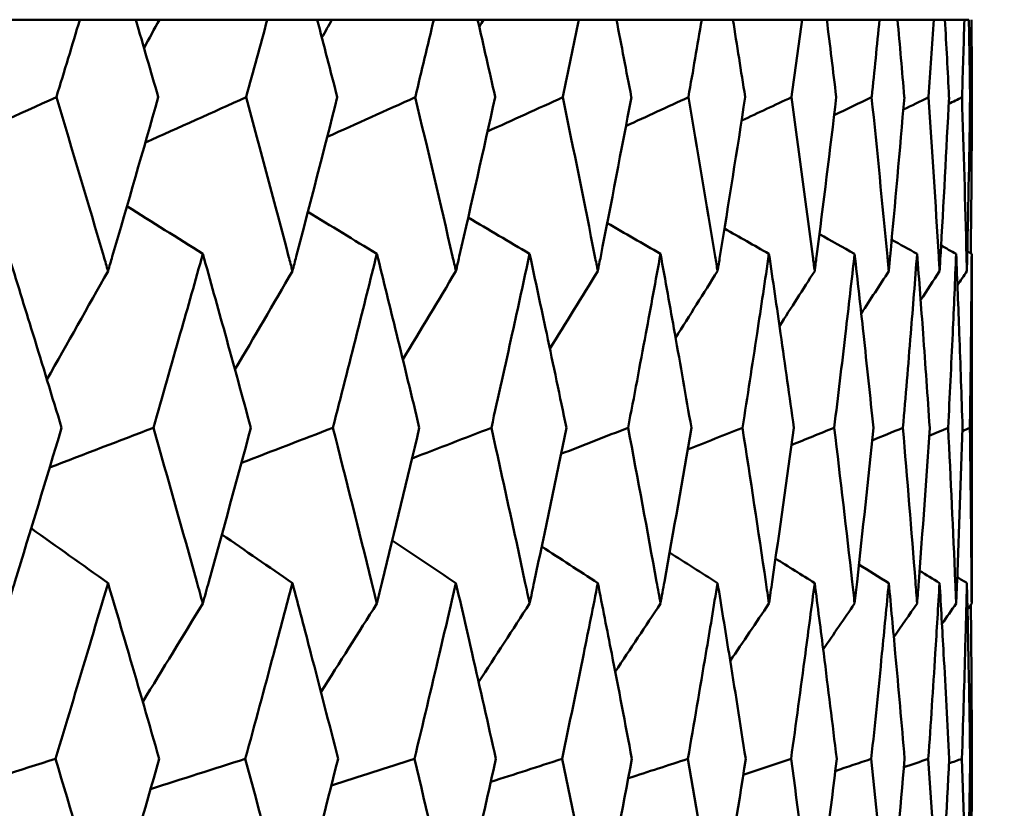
# Model space of a CAD drawing. Header units: millimetres. Extents: x 172 to 1631, y 500 to 2693.
# Tile 129 of 218: x 701.05 to 704.34, y 736.06 to 738.7. Entities that reach past the tile are written whole.
import ezdxf

# ---------------------------------------------------------------- set-up
doc = ezdxf.new("R2010")
doc.units = ezdxf.units.MM
doc.header["$LTSCALE"] = 10
doc.layers.add('Widoczne (ISO)', color=7, linetype='Continuous', lineweight=50)

msp = doc.modelspace()

# ---------------------------------------------------------------- linework, layer by layer
at = {"layer": 'Widoczne (ISO)'}
for p, q in [((700.8752, 738.6986), (701.2545, 738.6986)), ((701.4411, 738.6986), (701.2545, 738.6986)), ((701.4411, 738.6986), (701.5199, 738.6986)), ((701.5199, 738.6986), (701.8804, 738.6986)), ((702.0473, 738.6986), (701.8804, 738.6986)), ((702.0473, 738.6986), (702.0965, 738.6986)), ((702.0965, 738.6986), (702.4366, 738.6986)), ((702.5831, 738.6986), (702.4366, 738.6986)), ((702.5831, 738.6986), (702.6025, 738.6986)), ((702.6025, 738.6986), (702.9211, 738.6986)), ((703.0466, 738.6986), (702.9211, 738.6986)), ((703.0466, 738.6986), (703.3317, 738.6986)), ((703.4357, 738.6986), (703.3317, 738.6986)), ((703.4357, 738.6986), (703.667, 738.6986)), ((703.7492, 738.6986), (703.667, 738.6986)), ((703.7492, 738.6986), (703.9257, 738.6986)), ((703.9856, 738.6986), (703.9257, 738.6986)), ((703.9856, 738.6986), (704.1066, 738.6986)), ((704.144, 738.6986), (704.1066, 738.6986)), ((704.144, 738.6986), (704.209, 738.6986)), ((704.2239, 738.6986), (704.209, 738.6986)), ((704.2281, 738.4362), (704.234, 738.4393)), ((704.2343, 737.573), (704.2343, 737.094)), ((704.2282, 736.226), (704.234, 736.2282))]:
    msp.add_line(p, q, dxfattribs=at)
msp.add_circle((684.2343, 768.6986), 50, dxfattribs=at)
for points, knots in [([(701.2545, 738.6986), (701.2286, 738.6127), (701.2026, 738.5268), (701.1763, 738.4404), (701.1762, 738.4399), (701.176, 738.4393)], [0, 0, 0, 0, 0.02969567, 0.02969567, 0.02988021, 0.02988021, 0.02988021, 0.02988021]), ([(701.5163, 738.4393), (701.5162, 738.4399), (701.516, 738.4404), (701.4911, 738.5268), (701.4662, 738.6127), (701.4411, 738.6986)], [0.02951568, 0.02951568, 0.02951568, 0.02951568, 0.02969929, 0.02969929, 0.05939589, 0.05939589, 0.05939589, 0.05939589]), ([(701.8804, 738.6986), (701.8572, 738.6127), (701.8339, 738.5268), (701.8103, 738.4404), (701.8101, 738.4399), (701.81, 738.4393)], [0, 0, 0, 0, 0.02969567, 0.02969567, 0.02988021, 0.02988021, 0.02988021, 0.02988021]), ([(702.1143, 738.4393), (702.1142, 738.4399), (702.114, 738.4404), (702.0918, 738.5268), (702.0696, 738.6127), (702.0473, 738.6986)], [0.02951568, 0.02951568, 0.02951568, 0.02951568, 0.02969929, 0.02969929, 0.05939589, 0.05939589, 0.05939589, 0.05939589]), ([(702.4366, 738.6986), (702.4162, 738.6127), (702.3957, 738.5268), (702.3749, 738.4404), (702.3747, 738.4399), (702.3746, 738.4393)], [0, 0, 0, 0, 0.02969567, 0.02969567, 0.02988021, 0.02988021, 0.02988021, 0.02988021]), ([(702.6417, 738.4393), (702.6416, 738.4399), (702.6415, 738.4404), (702.6221, 738.5268), (702.6027, 738.6127), (702.5831, 738.6986)], [0.02951568, 0.02951568, 0.02951568, 0.02951568, 0.02969929, 0.02969929, 0.05939589, 0.05939589, 0.05939589, 0.05939589]), ([(702.9211, 738.6986), (702.9035, 738.6127), (702.8858, 738.5268), (702.8678, 738.4404), (702.8677, 738.4399), (702.8676, 738.4393)], [0, 0, 0, 0, 0.02969567, 0.02969567, 0.02988021, 0.02988021, 0.02988021, 0.02988021]), ([(703.0965, 738.4393), (703.0964, 738.4399), (703.0963, 738.4404), (703.0798, 738.5268), (703.0633, 738.6127), (703.0466, 738.6986)], [0.02951568, 0.02951568, 0.02951568, 0.02951568, 0.02969929, 0.02969929, 0.05939589, 0.05939589, 0.05939589, 0.05939589]), ([(703.3317, 738.6986), (703.3171, 738.6127), (703.3023, 738.5268), (703.2873, 738.4404), (703.2872, 738.4399), (703.2871, 738.4393)], [0, 0, 0, 0, 0.02969567, 0.02969567, 0.02988021, 0.02988021, 0.02988021, 0.02988021]), ([(703.4768, 738.4393), (703.4767, 738.4399), (703.4766, 738.4404), (703.4631, 738.5268), (703.4495, 738.6127), (703.4357, 738.6986)], [0.02951568, 0.02951568, 0.02951568, 0.02951568, 0.02969929, 0.02969929, 0.05939589, 0.05939589, 0.05939589, 0.05939589]), ([(703.667, 738.6986), (703.6554, 738.6127), (703.6436, 738.5268), (703.6315, 738.4404), (703.6315, 738.4399), (703.6314, 738.4393)], [0, 0, 0, 0, 0.02969567, 0.02969567, 0.02988021, 0.02988021, 0.02988021, 0.02988021]), ([(703.7811, 738.4393), (703.7811, 738.4399), (703.781, 738.4404), (703.7705, 738.5268), (703.7599, 738.6127), (703.7492, 738.6986)], [0.02951568, 0.02951568, 0.02951568, 0.02951568, 0.02969929, 0.02969929, 0.05939589, 0.05939589, 0.05939589, 0.05939589]), ([(703.9257, 738.6986), (703.917, 738.6127), (703.9083, 738.5268), (703.8992, 738.4404), (703.8992, 738.4399), (703.8991, 738.4393)], [0, 0, 0, 0, 0.02969567, 0.02969567, 0.02988021, 0.02988021, 0.02988021, 0.02988021]), ([(704.0084, 738.4393), (704.0083, 738.4399), (704.0083, 738.4404), (704.0009, 738.5268), (703.9933, 738.6127), (703.9856, 738.6986)], [0.02951568, 0.02951568, 0.02951568, 0.02951568, 0.02969929, 0.02969929, 0.05939589, 0.05939589, 0.05939589, 0.05939589]), ([(704.1066, 738.6986), (704.101, 738.6127), (704.0953, 738.5268), (704.0893, 738.4404), (704.0893, 738.4399), (704.0892, 738.4393)], [0, 0, 0, 0, 0.02969567, 0.02969567, 0.02988021, 0.02988021, 0.02988021, 0.02988021]), ([(704.1576, 738.4393), (704.1575, 738.4399), (704.1575, 738.4404), (704.1532, 738.5268), (704.1487, 738.6127), (704.144, 738.6986)], [0.02951568, 0.02951568, 0.02951568, 0.02951568, 0.02969929, 0.02969929, 0.05939589, 0.05939589, 0.05939589, 0.05939589]), ([(704.209, 738.6986), (704.2066, 738.6127), (704.2039, 738.5268), (704.2011, 738.4404), (704.201, 738.4399), (704.201, 738.4393)], [0, 0, 0, 0, 0.02969567, 0.02969567, 0.02988021, 0.02988021, 0.02988021, 0.02988021]), ([(704.2281, 738.4393), (704.2281, 738.4399), (704.2281, 738.4404), (704.2269, 738.5268), (704.2255, 738.6127), (704.2239, 738.6986)], [0.02951568, 0.02951568, 0.02951568, 0.02951568, 0.02969929, 0.02969929, 0.05939589, 0.05939589, 0.05939589, 0.05939589]), ([(704.2327, 738.6986), (704.2333, 738.6127), (704.2337, 738.5268), (704.234, 738.4404), (704.234, 738.4399), (704.234, 738.4393)], [0, 0, 0, 0, 0.02969567, 0.02969567, 0.02988021, 0.02988021, 0.02988021, 0.02988021]), ([(701.176, 738.4393), (701.2294, 738.262), (701.2821, 738.0847), (701.3389, 737.891), (701.3437, 737.8746), (701.3485, 737.8583)], [0.0297954, 0.0297954, 0.0297954, 0.0297954, 0.09092493, 0.09092493, 0.09655955, 0.09655955, 0.09655955, 0.09655955]), ([(701.3485, 737.8583), (701.3532, 737.8745), (701.358, 737.8908), (701.4146, 738.0845), (701.4658, 738.2619), (701.5163, 738.4393)], [0.0853813, 0.0853813, 0.0853813, 0.0853813, 0.09097809, 0.09097809, 0.15214536, 0.15214536, 0.15214536, 0.15214536]), ([(701.81, 738.4393), (701.8579, 738.262), (701.9051, 738.0847), (701.956, 737.891), (701.9603, 737.8746), (701.9645, 737.8583)], [0.0297954, 0.0297954, 0.0297954, 0.0297954, 0.09092493, 0.09092493, 0.09655955, 0.09655955, 0.09655955, 0.09655955]), ([(701.9645, 737.8583), (701.9688, 737.8745), (701.973, 737.8908), (702.0236, 738.0845), (702.0693, 738.2619), (702.1143, 738.4393)], [0.0853813, 0.0853813, 0.0853813, 0.0853813, 0.09097809, 0.09097809, 0.15214536, 0.15214536, 0.15214536, 0.15214536]), ([(702.3746, 738.4393), (702.4169, 738.262), (702.4585, 738.0847), (702.5031, 737.891), (702.5069, 737.8746), (702.5106, 737.8583)], [0.0297954, 0.0297954, 0.0297954, 0.0297954, 0.09092493, 0.09092493, 0.09655955, 0.09655955, 0.09655955, 0.09655955]), ([(702.5106, 737.8583), (702.5144, 737.8745), (702.5181, 737.8908), (702.5624, 738.0845), (702.6024, 738.2619), (702.6417, 738.4393)], [0.0853813, 0.0853813, 0.0853813, 0.0853813, 0.09097809, 0.09097809, 0.15214536, 0.15214536, 0.15214536, 0.15214536]), ([(702.8676, 738.4393), (702.9041, 738.262), (702.9399, 738.0847), (702.9781, 737.891), (702.9814, 737.8746), (702.9846, 737.8583)], [0.0297954, 0.0297954, 0.0297954, 0.0297954, 0.09092493, 0.09092493, 0.09655955, 0.09655955, 0.09655955, 0.09655955]), ([(702.9846, 737.8583), (702.9878, 737.8745), (702.991, 737.8908), (703.0289, 738.0845), (703.0631, 738.2619), (703.0965, 738.4393)], [0.0853813, 0.0853813, 0.0853813, 0.0853813, 0.09097809, 0.09097809, 0.15214536, 0.15214536, 0.15214536, 0.15214536]), ([(703.2871, 738.4393), (703.3176, 738.262), (703.3474, 738.0847), (703.3792, 737.891), (703.3819, 737.8746), (703.3845, 737.8583)], [0.0297954, 0.0297954, 0.0297954, 0.0297954, 0.09092493, 0.09092493, 0.09655955, 0.09655955, 0.09655955, 0.09655955]), ([(703.3845, 737.8583), (703.3872, 737.8745), (703.3898, 737.8908), (703.4213, 738.0845), (703.4494, 738.2619), (703.4768, 738.4393)], [0.0853813, 0.0853813, 0.0853813, 0.0853813, 0.09097809, 0.09097809, 0.15214536, 0.15214536, 0.15214536, 0.15214536]), ([(703.6314, 738.4393), (703.6558, 738.262), (703.6796, 738.0847), (703.7047, 737.891), (703.7068, 737.8746), (703.7089, 737.8583)], [0.0297954, 0.0297954, 0.0297954, 0.0297954, 0.09092493, 0.09092493, 0.09655955, 0.09655955, 0.09655955, 0.09655955]), ([(703.7089, 737.8583), (703.711, 737.8745), (703.7131, 737.8908), (703.7379, 738.0845), (703.7599, 738.2619), (703.7811, 738.4393)], [0.0853813, 0.0853813, 0.0853813, 0.0853813, 0.09097809, 0.09097809, 0.15214536, 0.15214536, 0.15214536, 0.15214536]), ([(703.8991, 738.4393), (703.9174, 738.262), (703.935, 738.0847), (703.9533, 737.891), (703.9549, 737.8746), (703.9564, 737.8583)], [0.0297954, 0.0297954, 0.0297954, 0.0297954, 0.09092493, 0.09092493, 0.09655955, 0.09655955, 0.09655955, 0.09655955]), ([(703.9564, 737.8583), (703.9579, 737.8745), (703.9595, 737.8908), (703.9775, 738.0845), (703.9933, 738.2619), (704.0084, 738.4393)], [0.0853813, 0.0853813, 0.0853813, 0.0853813, 0.09097809, 0.09097809, 0.15214536, 0.15214536, 0.15214536, 0.15214536]), ([(704.0892, 738.4393), (704.1013, 738.262), (704.1126, 738.0847), (704.1242, 737.891), (704.1251, 737.8746), (704.1261, 737.8583)], [0.0297954, 0.0297954, 0.0297954, 0.0297954, 0.09092493, 0.09092493, 0.09655955, 0.09655955, 0.09655955, 0.09655955]), ([(704.1261, 737.8583), (704.127, 737.8745), (704.128, 737.8908), (704.1392, 738.0845), (704.1488, 738.2619), (704.1576, 738.4393)], [0.0853813, 0.0853813, 0.0853813, 0.0853813, 0.09097809, 0.09097809, 0.15214536, 0.15214536, 0.15214536, 0.15214536]), ([(704.201, 738.4393), (704.2068, 738.262), (704.2118, 738.0847), (704.2165, 737.891), (704.2169, 737.8746), (704.2173, 737.8583)], [0.0297954, 0.0297954, 0.0297954, 0.0297954, 0.09092493, 0.09092493, 0.09655955, 0.09655955, 0.09655955, 0.09655955]), ([(704.2173, 737.8583), (704.2176, 737.8745), (704.218, 737.8908), (704.2224, 738.0845), (704.2256, 738.2619), (704.2281, 738.4393)], [0.0853813, 0.0853813, 0.0853813, 0.0853813, 0.09097809, 0.09097809, 0.15214536, 0.15214536, 0.15214536, 0.15214536]), ([(701.1934, 737.3347), (701.1616, 737.4395), (701.1296, 737.5444), (701.0701, 737.7382), (701.0426, 737.8271), (701.015, 737.916)], [0.02528165, 0.02528165, 0.02528165, 0.02528165, 0.06150593, 0.06150593, 0.09223152, 0.09223152, 0.09223152, 0.09223152]), ([(701.6651, 737.916), (701.6402, 737.8271), (701.6151, 737.7382), (701.5601, 737.5444), (701.5301, 737.4396), (701.4999, 737.3347)], [0.03078053, 0.03078053, 0.03078053, 0.03078053, 0.06149921, 0.06149921, 0.09773041, 0.09773041, 0.09773041, 0.09773041]), ([(701.8256, 737.3347), (701.7971, 737.4395), (701.7683, 737.5444), (701.7148, 737.7382), (701.69, 737.8271), (701.6651, 737.916)], [0.02528165, 0.02528165, 0.02528165, 0.02528165, 0.06150593, 0.06150593, 0.09223152, 0.09223152, 0.09223152, 0.09223152]), ([(702.2465, 737.916), (702.2244, 737.8271), (702.2021, 737.7382), (702.1532, 737.5444), (702.1266, 737.4396), (702.0996, 737.3347)], [0.03078053, 0.03078053, 0.03078053, 0.03078053, 0.06149921, 0.06149921, 0.09773041, 0.09773041, 0.09773041, 0.09773041]), ([(702.3883, 737.3347), (702.3632, 737.4395), (702.3378, 737.5444), (702.2905, 737.7382), (702.2686, 737.8271), (702.2465, 737.916)], [0.02528165, 0.02528165, 0.02528165, 0.02528165, 0.06150593, 0.06150593, 0.09223152, 0.09223152, 0.09223152, 0.09223152]), ([(702.7567, 737.916), (702.7376, 737.8271), (702.7182, 737.7382), (702.6757, 737.5444), (702.6524, 737.4396), (702.6289, 737.3347)], [0.03078053, 0.03078053, 0.03078053, 0.03078053, 0.06149921, 0.06149921, 0.09773041, 0.09773041, 0.09773041, 0.09773041]), ([(702.8795, 737.3347), (702.8578, 737.4395), (702.8359, 737.5444), (702.7949, 737.7382), (702.7759, 737.8271), (702.7567, 737.916)], [0.02528165, 0.02528165, 0.02528165, 0.02528165, 0.06150593, 0.06150593, 0.09223152, 0.09223152, 0.09223152, 0.09223152]), ([(703.1939, 737.916), (703.1777, 737.8271), (703.1614, 737.7382), (703.1253, 737.5444), (703.1056, 737.4396), (703.0856, 737.3347)], [0.03078053, 0.03078053, 0.03078053, 0.03078053, 0.06149921, 0.06149921, 0.09773041, 0.09773041, 0.09773041, 0.09773041]), ([(703.297, 737.3347), (703.2789, 737.4395), (703.2605, 737.5444), (703.2261, 737.7382), (703.2101, 737.8271), (703.1939, 737.916)], [0.02528165, 0.02528165, 0.02528165, 0.02528165, 0.06150593, 0.06150593, 0.09223152, 0.09223152, 0.09223152, 0.09223152]), ([(703.5562, 737.916), (703.5431, 737.8271), (703.5298, 737.7382), (703.5004, 737.5444), (703.4843, 737.4396), (703.4678, 737.3347)], [0.03078053, 0.03078053, 0.03078053, 0.03078053, 0.06149921, 0.06149921, 0.09773041, 0.09773041, 0.09773041, 0.09773041]), ([(703.6393, 737.3347), (703.6248, 737.4395), (703.6101, 737.5444), (703.5823, 737.7382), (703.5694, 737.8271), (703.5562, 737.916)], [0.02528165, 0.02528165, 0.02528165, 0.02528165, 0.06150593, 0.06150593, 0.09223152, 0.09223152, 0.09223152, 0.09223152]), ([(703.8423, 737.916), (703.8323, 737.8271), (703.8221, 737.7382), (703.7995, 737.5444), (703.787, 737.4396), (703.7742, 737.3347)], [0.03078053, 0.03078053, 0.03078053, 0.03078053, 0.06149921, 0.06149921, 0.09773041, 0.09773041, 0.09773041, 0.09773041]), ([(703.9051, 737.3347), (703.8942, 737.4395), (703.8831, 737.5444), (703.8622, 737.7382), (703.8523, 737.8271), (703.8423, 737.916)], [0.02528165, 0.02528165, 0.02528165, 0.02528165, 0.06150593, 0.06150593, 0.09223152, 0.09223152, 0.09223152, 0.09223152]), ([(704.051, 737.916), (704.0442, 737.8271), (704.0371, 737.7382), (704.0213, 737.5444), (704.0125, 737.4396), (704.0034, 737.3347)], [0.03078053, 0.03078053, 0.03078053, 0.03078053, 0.06149921, 0.06149921, 0.09773041, 0.09773041, 0.09773041, 0.09773041]), ([(704.0931, 737.3347), (704.0861, 737.4395), (704.0787, 737.5444), (704.0646, 737.7382), (704.0579, 737.8271), (704.051, 737.916)], [0.02528165, 0.02528165, 0.02528165, 0.02528165, 0.06150593, 0.06150593, 0.09223152, 0.09223152, 0.09223152, 0.09223152]), ([(704.1815, 737.916), (704.1778, 737.8271), (704.174, 737.7382), (704.1651, 737.5444), (704.16, 737.4396), (704.1547, 737.3347)], [0.03078053, 0.03078053, 0.03078053, 0.03078053, 0.06149921, 0.06149921, 0.09773041, 0.09773041, 0.09773041, 0.09773041]), ([(704.2029, 737.3347), (704.1995, 737.4395), (704.1959, 737.5444), (704.1887, 737.7382), (704.1852, 737.8271), (704.1815, 737.916)], [0.02528165, 0.02528165, 0.02528165, 0.02528165, 0.06150593, 0.06150593, 0.09223152, 0.09223152, 0.09223152, 0.09223152]), ([(704.2333, 737.916), (704.2328, 737.8271), (704.2321, 737.7382), (704.2302, 737.5444), (704.2289, 737.4396), (704.2273, 737.3347)], [0.03078053, 0.03078053, 0.03078053, 0.03078053, 0.06149921, 0.06149921, 0.09773041, 0.09773041, 0.09773041, 0.09773041]), ([(704.2343, 737.573), (704.2343, 737.5984), (704.2342, 737.6238), (704.2341, 737.7382), (704.2338, 737.8271), (704.2333, 737.916)], [0.05272816, 0.05272816, 0.05272816, 0.05272816, 0.06150593, 0.06150593, 0.09223152, 0.09223152, 0.09223152, 0.09223152]), ([(701.015, 736.7473), (701.0224, 736.7715), (701.0298, 736.7956), (701.0899, 736.9914), (701.1419, 737.1631), (701.1934, 737.3347)], [0.0806421, 0.0806421, 0.0806421, 0.0806421, 0.08897282, 0.08897282, 0.14811965, 0.14811965, 0.14811965, 0.14811965]), ([(701.4999, 737.3347), (701.5488, 737.1632), (701.5972, 736.9916), (701.6517, 736.7958), (701.6584, 736.7716), (701.6651, 736.7473)], [0.02983351, 0.02983351, 0.02983351, 0.02983351, 0.0889495, 0.0889495, 0.09731113, 0.09731113, 0.09731113, 0.09731113]), ([(701.6651, 736.7473), (701.6718, 736.7715), (701.6785, 736.7956), (701.7326, 736.9914), (701.7794, 737.1631), (701.8256, 737.3347)], [0.0806421, 0.0806421, 0.0806421, 0.0806421, 0.08897282, 0.08897282, 0.14811965, 0.14811965, 0.14811965, 0.14811965]), ([(702.0996, 737.3347), (702.1432, 737.1632), (702.1862, 736.9916), (702.2345, 736.7958), (702.2405, 736.7716), (702.2465, 736.7473)], [0.02983351, 0.02983351, 0.02983351, 0.02983351, 0.0889495, 0.0889495, 0.09731113, 0.09731113, 0.09731113, 0.09731113]), ([(702.2465, 736.7473), (702.2524, 736.7715), (702.2583, 736.7956), (702.3062, 736.9914), (702.3476, 737.1631), (702.3883, 737.3347)], [0.0806421, 0.0806421, 0.0806421, 0.0806421, 0.08897282, 0.08897282, 0.14811965, 0.14811965, 0.14811965, 0.14811965]), ([(702.6289, 737.3347), (702.667, 737.1632), (702.7044, 736.9916), (702.7464, 736.7958), (702.7516, 736.7716), (702.7567, 736.7473)], [0.02983351, 0.02983351, 0.02983351, 0.02983351, 0.0889495, 0.0889495, 0.09731113, 0.09731113, 0.09731113, 0.09731113]), ([(702.7567, 736.7473), (702.7619, 736.7715), (702.767, 736.7956), (702.8086, 736.9914), (702.8443, 737.1631), (702.8795, 737.3347)], [0.0806421, 0.0806421, 0.0806421, 0.0806421, 0.08897282, 0.08897282, 0.14811965, 0.14811965, 0.14811965, 0.14811965]), ([(703.0856, 737.3347), (703.118, 737.1632), (703.1497, 736.9916), (703.1852, 736.7958), (703.1895, 736.7716), (703.1939, 736.7473)], [0.02983351, 0.02983351, 0.02983351, 0.02983351, 0.0889495, 0.0889495, 0.09731113, 0.09731113, 0.09731113, 0.09731113]), ([(703.1939, 736.7473), (703.1983, 736.7715), (703.2026, 736.7956), (703.2376, 736.9914), (703.2676, 737.1631), (703.297, 737.3347)], [0.0806421, 0.0806421, 0.0806421, 0.0806421, 0.08897282, 0.08897282, 0.14811965, 0.14811965, 0.14811965, 0.14811965]), ([(703.4678, 737.3347), (703.4944, 737.1632), (703.5203, 736.9916), (703.5491, 736.7958), (703.5527, 736.7716), (703.5562, 736.7473)], [0.02983351, 0.02983351, 0.02983351, 0.02983351, 0.0889495, 0.0889495, 0.09731113, 0.09731113, 0.09731113, 0.09731113]), ([(703.5562, 736.7473), (703.5598, 736.7715), (703.5633, 736.7956), (703.5916, 736.9914), (703.6158, 737.1631), (703.6393, 737.3347)], [0.0806421, 0.0806421, 0.0806421, 0.0806421, 0.08897282, 0.08897282, 0.14811965, 0.14811965, 0.14811965, 0.14811965]), ([(703.7742, 737.3347), (703.7949, 737.1632), (703.8149, 736.9916), (703.8369, 736.7958), (703.8396, 736.7716), (703.8423, 736.7473)], [0.02983351, 0.02983351, 0.02983351, 0.02983351, 0.0889495, 0.0889495, 0.09731113, 0.09731113, 0.09731113, 0.09731113]), ([(703.8423, 736.7473), (703.845, 736.7715), (703.8477, 736.7956), (703.8693, 736.9914), (703.8875, 737.1631), (703.9051, 737.3347)], [0.0806421, 0.0806421, 0.0806421, 0.0806421, 0.08897282, 0.08897282, 0.14811965, 0.14811965, 0.14811965, 0.14811965]), ([(704.0034, 737.3347), (704.0181, 737.1632), (704.0321, 736.9916), (704.0473, 736.7958), (704.0492, 736.7716), (704.051, 736.7473)], [0.02983351, 0.02983351, 0.02983351, 0.02983351, 0.0889495, 0.0889495, 0.09731113, 0.09731113, 0.09731113, 0.09731113]), ([(704.051, 736.7473), (704.0529, 736.7715), (704.0547, 736.7956), (704.0694, 736.9914), (704.0816, 737.1631), (704.0931, 737.3347)], [0.0806421, 0.0806421, 0.0806421, 0.0806421, 0.08897282, 0.08897282, 0.14811965, 0.14811965, 0.14811965, 0.14811965]), ([(704.1547, 737.3347), (704.1633, 737.1632), (704.1713, 736.9916), (704.1795, 736.7958), (704.1805, 736.7716), (704.1815, 736.7473)], [0.02983351, 0.02983351, 0.02983351, 0.02983351, 0.0889495, 0.0889495, 0.09731113, 0.09731113, 0.09731113, 0.09731113]), ([(704.1815, 736.7473), (704.1825, 736.7715), (704.1835, 736.7956), (704.1913, 736.9914), (704.1974, 737.1631), (704.2029, 737.3347)], [0.0806421, 0.0806421, 0.0806421, 0.0806421, 0.08897282, 0.08897282, 0.14811965, 0.14811965, 0.14811965, 0.14811965]), ([(704.2273, 737.3347), (704.2298, 737.1632), (704.2317, 736.9916), (704.233, 736.7958), (704.2332, 736.7716), (704.2333, 736.7473)], [0.02983351, 0.02983351, 0.02983351, 0.02983351, 0.0889495, 0.0889495, 0.09731113, 0.09731113, 0.09731113, 0.09731113]), ([(704.2333, 736.7473), (704.2334, 736.7715), (704.2335, 736.7956), (704.2341, 736.9112), (704.2343, 737.0026), (704.2343, 737.094)], [0.0806421, 0.0806421, 0.0806421, 0.0806421, 0.08897282, 0.08897282, 0.12046785, 0.12046785, 0.12046785, 0.12046785]), ([(701.3485, 736.8156), (701.3253, 736.7372), (701.3021, 736.6587), (701.2437, 736.4629), (701.2084, 736.3455), (701.1728, 736.2282)], [0.03448054, 0.03448054, 0.03448054, 0.03448054, 0.06157222, 0.06157222, 0.10209717, 0.10209717, 0.10209717, 0.10209717]), ([(701.5194, 736.2282), (701.4857, 736.3455), (701.4518, 736.4629), (701.3947, 736.6587), (701.3716, 736.7372), (701.3485, 736.8156)], [0.02104899, 0.02104899, 0.02104899, 0.02104899, 0.0615671, 0.0615671, 0.08866561, 0.08866561, 0.08866561, 0.08866561]), ([(701.9645, 736.8156), (701.9438, 736.7372), (701.923, 736.6587), (701.8707, 736.4629), (701.8391, 736.3455), (701.8071, 736.2282)], [0.03448054, 0.03448054, 0.03448054, 0.03448054, 0.06157222, 0.06157222, 0.10209717, 0.10209717, 0.10209717, 0.10209717]), ([(702.117, 736.2282), (702.087, 736.3455), (702.0568, 736.4629), (702.0058, 736.6587), (701.9852, 736.7372), (701.9645, 736.8156)], [0.02104899, 0.02104899, 0.02104899, 0.02104899, 0.0615671, 0.0615671, 0.08866561, 0.08866561, 0.08866561, 0.08866561]), ([(702.5106, 736.8156), (702.4925, 736.7372), (702.4741, 736.6587), (702.4281, 736.4629), (702.4003, 736.3455), (702.3721, 736.2282)], [0.03448054, 0.03448054, 0.03448054, 0.03448054, 0.06157222, 0.06157222, 0.10209717, 0.10209717, 0.10209717, 0.10209717]), ([(702.644, 736.2282), (702.6179, 736.3455), (702.5915, 736.4629), (702.5468, 736.6587), (702.5288, 736.7372), (702.5106, 736.8156)], [0.02104899, 0.02104899, 0.02104899, 0.02104899, 0.0615671, 0.0615671, 0.08866561, 0.08866561, 0.08866561, 0.08866561]), ([(702.9846, 736.8156), (702.969, 736.7372), (702.9533, 736.6587), (702.9138, 736.4629), (702.8898, 736.3455), (702.8654, 736.2282)], [0.03448054, 0.03448054, 0.03448054, 0.03448054, 0.06157222, 0.06157222, 0.10209717, 0.10209717, 0.10209717, 0.10209717]), ([(703.0984, 736.2282), (703.0762, 736.3455), (703.0537, 736.4629), (703.0156, 736.6587), (703.0001, 736.7372), (702.9846, 736.8156)], [0.02104899, 0.02104899, 0.02104899, 0.02104899, 0.0615671, 0.0615671, 0.08866561, 0.08866561, 0.08866561, 0.08866561]), ([(703.3845, 736.8156), (703.3716, 736.7372), (703.3586, 736.6587), (703.3257, 736.4629), (703.3056, 736.3455), (703.2853, 736.2282)], [0.03448054, 0.03448054, 0.03448054, 0.03448054, 0.06157222, 0.06157222, 0.10209717, 0.10209717, 0.10209717, 0.10209717]), ([(703.4784, 736.2282), (703.4602, 736.3455), (703.4417, 736.4629), (703.4102, 736.6587), (703.3974, 736.7372), (703.3845, 736.8156)], [0.02104899, 0.02104899, 0.02104899, 0.02104899, 0.0615671, 0.0615671, 0.08866561, 0.08866561, 0.08866561, 0.08866561]), ([(703.7089, 736.8156), (703.6987, 736.7372), (703.6884, 736.6587), (703.6622, 736.4629), (703.6462, 736.3455), (703.6299, 736.2282)], [0.03448054, 0.03448054, 0.03448054, 0.03448054, 0.06157222, 0.06157222, 0.10209717, 0.10209717, 0.10209717, 0.10209717]), ([(703.7824, 736.2282), (703.7683, 736.3455), (703.7538, 736.4629), (703.7291, 736.6587), (703.7191, 736.7372), (703.7089, 736.8156)], [0.02104899, 0.02104899, 0.02104899, 0.02104899, 0.0615671, 0.0615671, 0.08866561, 0.08866561, 0.08866561, 0.08866561]), ([(703.9564, 736.8156), (703.949, 736.7372), (703.9414, 736.6587), (703.9221, 736.4629), (703.9102, 736.3455), (703.898, 736.2282)], [0.03448054, 0.03448054, 0.03448054, 0.03448054, 0.06157222, 0.06157222, 0.10209717, 0.10209717, 0.10209717, 0.10209717]), ([(704.0093, 736.2282), (703.9993, 736.3455), (703.9889, 736.4629), (703.9711, 736.6587), (703.9638, 736.7372), (703.9564, 736.8156)], [0.02104899, 0.02104899, 0.02104899, 0.02104899, 0.0615671, 0.0615671, 0.08866561, 0.08866561, 0.08866561, 0.08866561]), ([(704.1261, 736.8156), (704.1214, 736.7372), (704.1167, 736.6587), (704.1043, 736.4629), (704.0966, 736.3455), (704.0885, 736.2282)], [0.03448054, 0.03448054, 0.03448054, 0.03448054, 0.06157222, 0.06157222, 0.10209717, 0.10209717, 0.10209717, 0.10209717]), ([(704.1581, 736.2282), (704.1523, 736.3455), (704.1461, 736.4629), (704.1352, 736.6587), (704.1307, 736.7372), (704.1261, 736.8156)], [0.02104899, 0.02104899, 0.02104899, 0.02104899, 0.0615671, 0.0615671, 0.08866561, 0.08866561, 0.08866561, 0.08866561]), ([(704.2173, 736.8156), (704.2154, 736.7372), (704.2134, 736.6587), (704.2081, 736.4629), (704.2045, 736.3455), (704.2007, 736.2282)], [0.03448054, 0.03448054, 0.03448054, 0.03448054, 0.06157222, 0.06157222, 0.10209717, 0.10209717, 0.10209717, 0.10209717]), ([(704.2283, 736.2282), (704.2266, 736.3455), (704.2247, 736.4629), (704.2208, 736.6587), (704.2191, 736.7372), (704.2173, 736.8156)], [0.02104899, 0.02104899, 0.02104899, 0.02104899, 0.0615671, 0.0615671, 0.08866561, 0.08866561, 0.08866561, 0.08866561]), ([(704.2304, 736.7432), (704.231, 736.6889), (704.2316, 736.6346), (704.233, 736.4629), (704.2337, 736.3455), (704.234, 736.2282)], [0.04281712, 0.04281712, 0.04281712, 0.04281712, 0.06157222, 0.06157222, 0.10209717, 0.10209717, 0.10209717, 0.10209717]), ([(701.1728, 736.2282), (701.2246, 736.056), (701.2758, 735.8838), (701.3337, 735.6863), (701.3411, 735.6611), (701.3485, 735.6359)], [0.02530969, 0.02530969, 0.02530969, 0.02530969, 0.08465152, 0.08465152, 0.09334823, 0.09334823, 0.09334823, 0.09334823]), ([(701.3485, 735.6359), (701.3559, 735.661), (701.3632, 735.6862), (701.4208, 735.8836), (701.4704, 736.0559), (701.5194, 736.2282)], [0.07597559, 0.07597559, 0.07597559, 0.07597559, 0.08464777, 0.08464777, 0.14401425, 0.14401425, 0.14401425, 0.14401425]), ([(701.8071, 736.2282), (701.8536, 736.056), (701.8995, 735.8838), (701.9513, 735.6863), (701.9579, 735.6611), (701.9645, 735.6359)], [0.02530969, 0.02530969, 0.02530969, 0.02530969, 0.08465152, 0.08465152, 0.09334823, 0.09334823, 0.09334823, 0.09334823]), ([(701.9645, 735.6359), (701.9711, 735.661), (701.9777, 735.6862), (702.0291, 735.8836), (702.0734, 736.0559), (702.117, 736.2282)], [0.07597559, 0.07597559, 0.07597559, 0.07597559, 0.08464777, 0.08464777, 0.14401425, 0.14401425, 0.14401425, 0.14401425]), ([(702.3721, 736.2282), (702.4131, 736.056), (702.4535, 735.8838), (702.499, 735.6863), (702.5048, 735.6611), (702.5106, 735.6359)], [0.02530969, 0.02530969, 0.02530969, 0.02530969, 0.08465152, 0.08465152, 0.09334823, 0.09334823, 0.09334823, 0.09334823]), ([(702.5106, 735.6359), (702.5164, 735.661), (702.5222, 735.6862), (702.5673, 735.8836), (702.606, 736.0559), (702.644, 736.2282)], [0.07597559, 0.07597559, 0.07597559, 0.07597559, 0.08464777, 0.08464777, 0.14401425, 0.14401425, 0.14401425, 0.14401425]), ([(702.8654, 736.2282), (702.9008, 736.056), (702.9356, 735.8838), (702.9746, 735.6863), (702.9796, 735.6611), (702.9846, 735.6359)], [0.02530969, 0.02530969, 0.02530969, 0.02530969, 0.08465152, 0.08465152, 0.09334823, 0.09334823, 0.09334823, 0.09334823]), ([(702.9846, 735.6359), (702.9895, 735.661), (702.9945, 735.6862), (703.0331, 735.8836), (703.0661, 736.0559), (703.0984, 736.2282)], [0.07597559, 0.07597559, 0.07597559, 0.07597559, 0.08464777, 0.08464777, 0.14401425, 0.14401425, 0.14401425, 0.14401425]), ([(703.2853, 736.2282), (703.3149, 736.056), (703.3439, 735.8838), (703.3763, 735.6863), (703.3804, 735.6611), (703.3845, 735.6359)], [0.02530969, 0.02530969, 0.02530969, 0.02530969, 0.08465152, 0.08465152, 0.09334823, 0.09334823, 0.09334823, 0.09334823]), ([(703.3845, 735.6359), (703.3886, 735.661), (703.3927, 735.6862), (703.4247, 735.8836), (703.4519, 736.0559), (703.4784, 736.2282)], [0.07597559, 0.07597559, 0.07597559, 0.07597559, 0.08464777, 0.08464777, 0.14401425, 0.14401425, 0.14401425, 0.14401425]), ([(703.6299, 736.2282), (703.6537, 736.056), (703.6767, 735.8838), (703.7024, 735.6863), (703.7056, 735.6611), (703.7089, 735.6359)], [0.02530969, 0.02530969, 0.02530969, 0.02530969, 0.08465152, 0.08465152, 0.09334823, 0.09334823, 0.09334823, 0.09334823]), ([(703.7089, 735.6359), (703.7121, 735.661), (703.7154, 735.6862), (703.7405, 735.8836), (703.7618, 736.0559), (703.7824, 736.2282)], [0.07597559, 0.07597559, 0.07597559, 0.07597559, 0.08464777, 0.08464777, 0.14401425, 0.14401425, 0.14401425, 0.14401425]), ([(703.898, 736.2282), (703.9158, 736.056), (703.9329, 735.8838), (703.9517, 735.6863), (703.954, 735.6611), (703.9564, 735.6359)], [0.02530969, 0.02530969, 0.02530969, 0.02530969, 0.08465152, 0.08465152, 0.09334823, 0.09334823, 0.09334823, 0.09334823]), ([(703.9564, 735.6359), (703.9588, 735.661), (703.9611, 735.6862), (703.9794, 735.8836), (703.9947, 736.0559), (704.0093, 736.2282)], [0.07597559, 0.07597559, 0.07597559, 0.07597559, 0.08464777, 0.08464777, 0.14401425, 0.14401425, 0.14401425, 0.14401425]), ([(704.0885, 736.2282), (704.1003, 736.056), (704.1113, 735.8838), (704.1231, 735.6863), (704.1246, 735.6611), (704.1261, 735.6359)], [0.02530969, 0.02530969, 0.02530969, 0.02530969, 0.08465152, 0.08465152, 0.09334823, 0.09334823, 0.09334823, 0.09334823]), ([(704.1261, 735.6359), (704.1276, 735.661), (704.129, 735.6862), (704.1404, 735.8836), (704.1496, 736.0559), (704.1581, 736.2282)], [0.07597559, 0.07597559, 0.07597559, 0.07597559, 0.08464777, 0.08464777, 0.14401425, 0.14401425, 0.14401425, 0.14401425]), ([(704.2007, 736.2282), (704.2063, 736.056), (704.2112, 735.8838), (704.2161, 735.6863), (704.2167, 735.6611), (704.2173, 735.6359)], [0.02530969, 0.02530969, 0.02530969, 0.02530969, 0.08465152, 0.08465152, 0.09334823, 0.09334823, 0.09334823, 0.09334823]), ([(704.2173, 735.6359), (704.2179, 735.661), (704.2184, 735.6862), (704.2228, 735.8836), (704.2259, 736.0559), (704.2283, 736.2282)], [0.07597559, 0.07597559, 0.07597559, 0.07597559, 0.08464777, 0.08464777, 0.14401425, 0.14401425, 0.14401425, 0.14401425])]:
    msp.add_open_spline(points, degree=3, knots=knots, dxfattribs=at)
for points in [[(701.5199, 738.6986), (701.5029, 738.667), (701.4858, 738.6355), (701.4687, 738.6039)], [(702.0965, 738.6986), (702.0853, 738.6786), (702.0741, 738.6586), (702.0629, 738.6386)], [(702.6025, 738.6986), (702.5978, 738.6906), (702.5932, 738.6825), (702.5886, 738.6745)], [(700.7963, 738.2689), (700.9229, 738.3257), (701.0494, 738.3825), (701.176, 738.4393)], [(701.4731, 738.288), (701.5854, 738.3384), (701.6977, 738.3889), (701.81, 738.4393)], [(702.0805, 738.3066), (702.1785, 738.3509), (702.2766, 738.3951), (702.3746, 738.4393)], [(702.6163, 738.325), (702.7001, 738.3631), (702.7838, 738.4012), (702.8676, 738.4393)], [(703.0783, 738.3431), (703.1479, 738.3752), (703.2175, 738.4073), (703.2871, 738.4393)], [(703.4647, 738.3612), (703.5202, 738.3872), (703.5758, 738.4133), (703.6314, 738.4393)], [(703.7739, 738.3794), (703.8157, 738.3994), (703.8574, 738.4194), (703.8991, 738.4393)], [(704.0048, 738.3979), (704.033, 738.4117), (704.0611, 738.4255), (704.0892, 738.4393)], [(704.1564, 738.4168), (704.1713, 738.4243), (704.1862, 738.4318), (704.201, 738.4393)], [(704.234, 738.4393), (704.2335, 738.2655), (704.2322, 738.0916), (704.2303, 737.9176)], [(701.6651, 737.916), (701.5807, 737.9691), (701.4962, 738.0222), (701.4117, 738.0752)], [(702.2465, 737.916), (702.1697, 737.9627), (702.0929, 738.0094), (702.0161, 738.0561)], [(702.7567, 737.916), (702.6883, 737.9565), (702.6199, 737.9969), (702.5515, 738.0373)], [(703.1939, 737.916), (703.1346, 737.9503), (703.0753, 737.9845), (703.016, 738.0188)], [(703.5562, 737.916), (703.5067, 737.9441), (703.4571, 737.9722), (703.4075, 738.0003)], [(703.8423, 737.916), (703.8031, 737.9379), (703.7639, 737.9598), (703.7247, 737.9817)], [(704.051, 737.916), (704.0227, 737.9316), (703.9945, 737.9473), (703.9662, 737.9629)], [(704.1815, 737.916), (704.1647, 737.9252), (704.1479, 737.9345), (704.1311, 737.9437)], [(704.2333, 737.916), (704.2285, 737.9187), (704.2236, 737.9213), (704.2188, 737.924)], [(701.3485, 737.8583), (701.2807, 737.7374), (701.2126, 737.6166), (701.1444, 737.4959)], [(701.9645, 737.8583), (701.9007, 737.7484), (701.8367, 737.6387), (701.7725, 737.529)], [(702.5106, 737.8583), (702.4516, 737.7598), (702.3925, 737.6614), (702.3332, 737.5631)], [(702.9846, 737.8583), (702.9313, 737.7716), (702.8779, 737.685), (702.8244, 737.5985)], [(703.3845, 737.8583), (703.3379, 737.784), (703.2911, 737.7097), (703.2443, 737.6355)], [(703.7089, 737.8583), (703.6698, 737.797), (703.6306, 737.7358), (703.5914, 737.6746)], [(703.9564, 737.8583), (703.9258, 737.811), (703.8952, 737.7636), (703.8645, 737.7163)], [(704.1261, 737.8583), (704.105, 737.826), (704.0839, 737.7936), (704.0628, 737.7613)], [(704.2173, 737.8583), (704.2068, 737.8423), (704.1963, 737.8263), (704.1858, 737.8103)], [(701.1533, 737.2016), (701.2689, 737.246), (701.3844, 737.2903), (701.4999, 737.3347)], [(701.7938, 737.217), (701.8957, 737.2562), (701.9977, 737.2954), (702.0996, 737.3347)], [(702.3639, 737.2321), (702.4522, 737.2663), (702.5406, 737.3005), (702.6289, 737.3347)], [(702.8615, 737.2471), (702.9362, 737.2763), (703.0109, 737.3055), (703.0856, 737.3347)], [(703.2845, 737.262), (703.3456, 737.2862), (703.4067, 737.3104), (703.4678, 737.3347)], [(703.6314, 737.277), (703.679, 737.2962), (703.7266, 737.3155), (703.7742, 737.3347)], [(703.9007, 737.2922), (703.9349, 737.3064), (703.9692, 737.3205), (704.0034, 737.3347)], [(704.0913, 737.3078), (704.1125, 737.3168), (704.1336, 737.3257), (704.1547, 737.3347)], [(704.2025, 737.3238), (704.2108, 737.3274), (704.219, 737.3311), (704.2273, 737.3347)], [(701.3485, 736.8156), (701.263, 736.8766), (701.1774, 736.9376), (701.0918, 736.9986)], [(701.9645, 736.8156), (701.8859, 736.8698), (701.8073, 736.9239), (701.7287, 736.9779)], [(702.5106, 736.8156), (702.4397, 736.863), (702.3688, 736.9103), (702.2978, 736.9577)], [(702.9846, 736.8156), (702.9221, 736.8563), (702.8596, 736.897), (702.7971, 736.9377)], [(703.3845, 736.8156), (703.3311, 736.8497), (703.2777, 736.8837), (703.2243, 736.9177)], [(703.7089, 736.8156), (703.6653, 736.843), (703.6216, 736.8703), (703.578, 736.8976)], [(703.9564, 736.8156), (703.9232, 736.8362), (703.8899, 736.8568), (703.8567, 736.8773)], [(704.1261, 736.8156), (704.1038, 736.8293), (704.0816, 736.843), (704.0593, 736.8566)], [(704.2173, 736.8156), (704.2065, 736.8222), (704.1958, 736.8287), (704.1851, 736.8353)], [(701.6651, 736.7473), (701.5984, 736.6377), (701.5315, 736.5281), (701.4645, 736.4188)], [(702.2465, 736.7473), (702.1844, 736.6485), (702.1221, 736.5498), (702.0597, 736.4512)], [(702.7567, 736.7473), (702.7001, 736.6597), (702.6433, 736.5721), (702.5864, 736.4847)], [(703.1939, 736.7473), (703.1436, 736.6713), (703.0932, 736.5953), (703.0427, 736.5194)], [(703.5562, 736.7473), (703.5131, 736.6834), (703.47, 736.6195), (703.4267, 736.5557)], [(703.8423, 736.7473), (703.8073, 736.6962), (703.7723, 736.6451), (703.7373, 736.5941)], [(704.051, 736.7473), (704.0251, 736.7099), (703.9992, 736.6724), (703.9733, 736.635)], [(704.1815, 736.7473), (704.1657, 736.7246), (704.1499, 736.7018), (704.134, 736.6791)], [(704.2333, 736.7473), (704.2286, 736.7406), (704.224, 736.7339), (704.2193, 736.7272)], [(700.8177, 736.1147), (700.9361, 736.1525), (701.0545, 736.1903), (701.1728, 736.2282)], [(701.4905, 736.127), (701.5961, 736.1607), (701.7016, 736.1945), (701.8071, 736.2282)], [(702.0944, 736.1391), (702.187, 736.1688), (702.2795, 736.1985), (702.3721, 736.2282)], [(702.627, 736.1511), (702.7065, 736.1768), (702.786, 736.2025), (702.8654, 736.2282)], [(703.0862, 736.1631), (703.1526, 736.1848), (703.2189, 736.2065), (703.2853, 736.2282)], [(703.4702, 736.1751), (703.5235, 736.1928), (703.5767, 736.2105), (703.6299, 736.2282)], [(703.7775, 736.1873), (703.8177, 736.201), (703.8579, 736.2146), (703.898, 736.2282)], [(704.0069, 736.1998), (704.0341, 736.2093), (704.0613, 736.2187), (704.0885, 736.2282)], [(704.1573, 736.2127), (704.1718, 736.2178), (704.1862, 736.223), (704.2007, 736.2282)], [(704.234, 736.2282), (704.2335, 736.057), (704.2324, 735.8859), (704.2305, 735.7148)]]:
    msp.add_open_spline(points, degree=3, dxfattribs=at)

doc.saveas('drawing.dxf')
